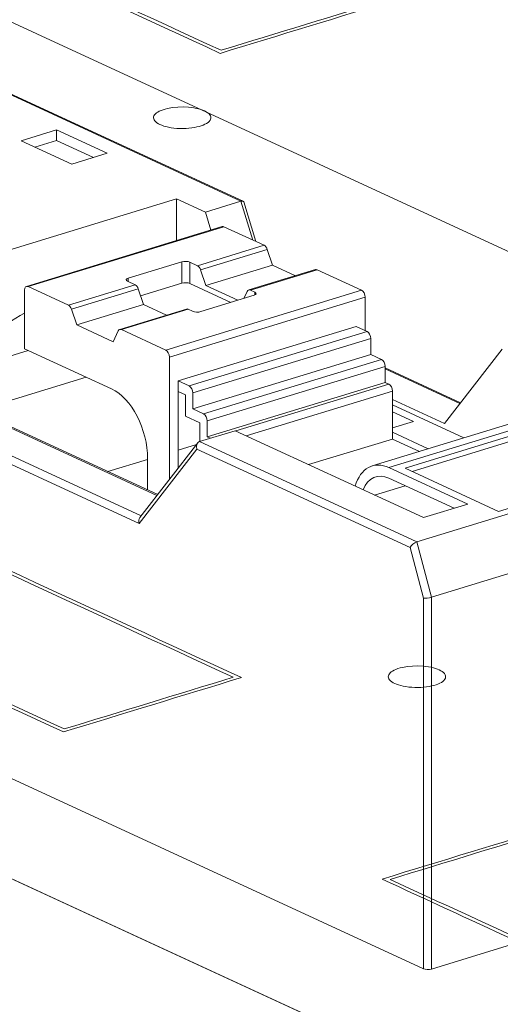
# Model space of a CAD drawing. Header units: inches. Extents: x -35 to 647, y 178 to 608.
# Tile 12 of 234: x 123.21 to 127.4, y 341.97 to 350.55. Entities that reach past the tile are written whole.
import ezdxf

# ---------------------------------------------------------------- set-up
doc = ezdxf.new("R2010")
doc.units = ezdxf.units.IN
doc.header["$MEASUREMENT"] = 0
doc.layers.add('1', color=7, linetype='Continuous')

# ---------------------------------------------------------------- blocks, each defined once
blk = doc.blocks.new('block 2773')
at = {"layer": '1', "color": 155, "lineweight": 18, "true_color": 0x4c7299}
blk.add_lwpolyline([(127.8319, 347.1339), (126.2807, 346.66)], dxfattribs=at)
blk = doc.blocks.new('block 2775')
at = {"layer": '1', "color": 155, "lineweight": 18, "true_color": 0x4c7299}
blk.add_lwpolyline([(124.7593, 346.8599), (124.2561, 346.2115)], dxfattribs=at)
blk = doc.blocks.new('block 2778')
at = {"layer": '1', "color": 155, "lineweight": 18, "true_color": 0x4c7299}
blk.add_lwpolyline([(124.6612, 348.0264), (124.0795, 347.8487)], dxfattribs=at)
blk = doc.blocks.new('block 2779')
at = {"layer": '1', "color": 155, "lineweight": 18, "true_color": 0x4c7299}
blk.add_lwpolyline([(125.7858, 348.37), (125.2041, 348.1923)], dxfattribs=at)
blk = doc.blocks.new('block 2780')
at = {"layer": '1', "color": 155, "lineweight": 18, "true_color": 0x4c7299}
blk.add_lwpolyline([(124.9733, 348.7448), (123.267, 348.2235)], dxfattribs=at)
blk = doc.blocks.new('block 2781')
at = {"layer": '1', "color": 155, "lineweight": 18, "true_color": 0x4c7299}
blk.add_lwpolyline([(127.0505, 347.2105), (126.3937, 347.5135)], dxfattribs=at)
blk = doc.blocks.new('block 2782')
at = {"layer": '1', "color": 155, "lineweight": 18, "true_color": 0x4c7299}
blk.add_lwpolyline([(125.2662, 348.6149), (125.1604, 348.9591)], dxfattribs=at)
blk = doc.blocks.new('block 2783')
at = {"layer": '1', "color": 155, "lineweight": 18, "true_color": 0x4c7299}
blk.add_lwpolyline([(125.1547, 348.9655), (122.968, 349.9743)], dxfattribs=at)
blk = doc.blocks.new('block 3599')
at = {"layer": '1', "color": 155, "lineweight": 13, "true_color": 0x4c7299}
blk.add_lwpolyline([(124.6758, 348.0249), (124.0941, 347.8472)], dxfattribs=at)
blk = doc.blocks.new('block 3600')
at = {"layer": '1', "color": 155, "lineweight": 13, "true_color": 0x4c7299}
blk.add_lwpolyline([(124.2417, 348.202), (123.66, 348.0242)], dxfattribs=at)
blk = doc.blocks.new('block 3601')
at = {"layer": '1', "color": 155, "lineweight": 13, "true_color": 0x4c7299}
blk.add_lwpolyline([(123.6327, 348.06), (124.2144, 348.2378)], dxfattribs=at)
blk = doc.blocks.new('block 3602')
at = {"layer": '1', "color": 155, "lineweight": 13, "true_color": 0x4c7299}
blk.add_lwpolyline([(125.8004, 348.3685), (125.2187, 348.1908)], dxfattribs=at)
blk = doc.blocks.new('block 3603')
at = {"layer": '1', "color": 155, "lineweight": 13, "true_color": 0x4c7299}
blk.add_lwpolyline([(124.7573, 348.4036), (125.339, 348.5814)], dxfattribs=at)
blk = doc.blocks.new('block 3604')
at = {"layer": '1', "color": 155, "lineweight": 13, "true_color": 0x4c7299}
blk.add_lwpolyline([(125.3664, 348.5456), (124.7847, 348.3679)], dxfattribs=at)
blk = doc.blocks.new('block 3605')
at = {"layer": '1', "color": 155, "lineweight": 18, "true_color": 0x4c7299}
blk.add_lwpolyline([(125.8004, 348.3685), (126.1873, 348.1901)], dxfattribs=at)
blk = doc.blocks.new('block 3606')
at = {"layer": '1', "color": 155, "lineweight": 13, "true_color": 0x4c7299}
blk.add_lwpolyline([(124.4809, 347.6687), (126.1873, 348.1901)], dxfattribs=at)
blk = doc.blocks.new('block 3607')
at = {"layer": '1', "color": 155, "lineweight": 18, "true_color": 0x4c7299}
blk.add_lwpolyline([(124.4809, 347.6687), (124.0941, 347.8472)], dxfattribs=at)
blk = doc.blocks.new('block 3608')
at = {"layer": '1', "color": 155, "lineweight": 18, "true_color": 0x4c7299}
blk.add_lwpolyline([(124.6758, 348.0249), (124.7155, 348.0066)], dxfattribs=at)
blk = doc.blocks.new('block 3609')
at = {"layer": '1', "color": 155, "lineweight": 18, "true_color": 0x4c7299}
blk.add_lwpolyline([(125.2584, 348.1725), (125.2187, 348.1908)], dxfattribs=at)
blk = doc.blocks.new('block 3610')
at = {"layer": '1', "color": 155, "lineweight": 18, "true_color": 0x4c7299}
blk.add_lwpolyline([(124.7858, 348.0039), (125.2512, 348.1461)], dxfattribs=at)
blk = doc.blocks.new('block 3611')
at = {"layer": '1', "color": 155, "lineweight": 18, "true_color": 0x4c7299}
blk.add_lwpolyline([(123.6327, 348.06), (123.2816, 348.222)], dxfattribs=at)
blk = doc.blocks.new('block 3612')
at = {"layer": '1', "color": 155, "lineweight": 13, "true_color": 0x4c7299}
blk.add_lwpolyline([(124.9879, 348.7433), (123.2816, 348.222)], dxfattribs=at)
blk = doc.blocks.new('block 3613')
at = {"layer": '1', "color": 155, "lineweight": 18, "true_color": 0x4c7299}
blk.add_lwpolyline([(124.9879, 348.7433), (125.339, 348.5814)], dxfattribs=at)
blk = doc.blocks.new('block 3614')
at = {"layer": '1', "color": 155, "lineweight": 18, "true_color": 0x4c7299}
blk.add_lwpolyline([(124.1474, 348.2687), (124.2144, 348.2378)], dxfattribs=at)
blk = doc.blocks.new('block 3615')
at = {"layer": '1', "color": 155, "lineweight": 18, "true_color": 0x4c7299}
blk.add_lwpolyline([(124.6199, 348.4373), (124.1546, 348.2951)], dxfattribs=at)
blk = doc.blocks.new('block 3616')
at = {"layer": '1', "color": 155, "lineweight": 18, "true_color": 0x4c7299}
blk.add_lwpolyline([(124.7573, 348.4036), (124.6903, 348.4346)], dxfattribs=at)
blk = doc.blocks.new('block 3617')
at = {"layer": '1', "color": 155, "lineweight": 13, "true_color": 0x4c7299}
blk.add_lwpolyline([(126.2188, 348.1292), (124.5125, 347.6078)], dxfattribs=at)
blk = doc.blocks.new('block 3618')
at = {"layer": '1', "color": 155, "lineweight": 18, "true_color": 0x4c7299}
blk.add_lwpolyline([(125.1914, 348.1802), (125.1619, 348.1188)], dxfattribs=at)
blk = doc.blocks.new('block 3619')
at = {"layer": '1', "color": 155, "lineweight": 18, "true_color": 0x4c7299}
blk.add_lwpolyline([(124.0668, 347.8366), (124.0212, 347.7418)], dxfattribs=at)
blk = doc.blocks.new('block 3620')
at = {"layer": '1', "color": 155, "lineweight": 18, "true_color": 0x4c7299}
blk.add_lwpolyline([(124.8302, 348.231), (125.4119, 348.4087)], dxfattribs=at)
blk = doc.blocks.new('block 3621')
at = {"layer": '1', "color": 155, "lineweight": 18, "true_color": 0x4c7299}
blk.add_lwpolyline([(125.3664, 348.5456), (125.4119, 348.4087)], dxfattribs=at)
blk = doc.blocks.new('block 3622')
at = {"layer": '1', "color": 155, "lineweight": 18, "true_color": 0x4c7299}
blk.add_lwpolyline([(124.8302, 348.231), (124.7847, 348.3679)], dxfattribs=at)
blk = doc.blocks.new('block 3623')
at = {"layer": '1', "color": 155, "lineweight": 18, "true_color": 0x4c7299}
blk.add_lwpolyline([(123.7056, 347.8874), (124.2873, 348.0651)], dxfattribs=at)
blk = doc.blocks.new('block 3624')
at = {"layer": '1', "color": 155, "lineweight": 18, "true_color": 0x4c7299}
blk.add_lwpolyline([(123.7056, 347.8874), (123.66, 348.0242)], dxfattribs=at)
blk = doc.blocks.new('block 3625')
at = {"layer": '1', "color": 155, "lineweight": 18, "true_color": 0x4c7299}
blk.add_lwpolyline([(124.2417, 348.202), (124.2873, 348.0651)], dxfattribs=at)
blk = doc.blocks.new('block 3626')
at = {"layer": '1', "color": 155, "lineweight": 18, "true_color": 0x4c7299}
blk.add_lwpolyline([(125.4119, 348.4087), (125.6114, 348.3167)], dxfattribs=at)
blk = doc.blocks.new('block 3627')
at = {"layer": '1', "color": 155, "lineweight": 18, "true_color": 0x4c7299}
blk.add_lwpolyline([(125.1086, 348.1025), (124.8302, 348.231)], dxfattribs=at)
blk = doc.blocks.new('block 3628')
at = {"layer": '1', "color": 155, "lineweight": 18, "true_color": 0x4c7299}
blk.add_lwpolyline([(124.0212, 347.7418), (123.7056, 347.8874)], dxfattribs=at)
blk = doc.blocks.new('block 3629')
at = {"layer": '1', "color": 155, "lineweight": 18, "true_color": 0x4c7299}
blk.add_lwpolyline([(124.2873, 348.0651), (124.4867, 347.9731)], dxfattribs=at)
blk = doc.blocks.new('block 3630')
at = {"layer": '1', "color": 155, "lineweight": 13, "true_color": 0x4c7299}
blk.add_lwpolyline([(125.2409, 348.6266), (125.1368, 348.9651)], dxfattribs=at)
blk = doc.blocks.new('block 3631')
at = {"layer": '1', "color": 155, "lineweight": 18, "true_color": 0x4c7299}
blk.add_lwpolyline([(124.8266, 348.8703), (124.8745, 348.7146)], dxfattribs=at)
blk = doc.blocks.new('block 3633')
at = {"layer": '1', "color": 155, "lineweight": 13, "true_color": 0x4c7299}
blk.add_lwpolyline([(126.6101, 345.9493), (124.7516, 346.8066)], dxfattribs=at)
blk = doc.blocks.new('block 3634')
at = {"layer": '1', "color": 155, "lineweight": 13, "true_color": 0x4c7299}
blk.add_lwpolyline([(124.7757, 346.8716), (126.6694, 345.9981)], dxfattribs=at)
blk = doc.blocks.new('block 3637')
at = {"layer": '1', "color": 155, "lineweight": 13, "true_color": 0x4c7299}
blk.add_lwpolyline([(125.1368, 348.9651), (122.9471, 349.9752)], dxfattribs=at)
blk = doc.blocks.new('block 3638')
at = {"layer": '1', "color": 155, "lineweight": 13, "true_color": 0x4c7299}
blk.add_lwpolyline([(124.7516, 346.8066), (124.2485, 346.1582)], dxfattribs=at)
blk = doc.blocks.new('block 3646')
at = {"layer": '1', "color": 155, "lineweight": 18, "true_color": 0x4c7299}
blk.add_lwpolyline([(125.1368, 348.9651), (124.8266, 348.8703)], dxfattribs=at)
blk = doc.blocks.new('block 3647')
at = {"layer": '1', "color": 155, "lineweight": 18, "true_color": 0x4c7299}
blk.add_lwpolyline([(124.8266, 348.8703), (124.5741, 348.9868)], dxfattribs=at)
blk = doc.blocks.new('block 3649')
at = {"layer": '1', "color": 155, "lineweight": 18, "true_color": 0x4c7299}
blk.add_lwpolyline([(123.6615, 349.2888), (123.9717, 349.3836)], dxfattribs=at)
blk = doc.blocks.new('block 3650')
at = {"layer": '1', "color": 155, "lineweight": 18, "true_color": 0x4c7299}
blk.add_lwpolyline([(123.9717, 349.3836), (123.5299, 349.5874)], dxfattribs=at)
blk = doc.blocks.new('block 3651')
at = {"layer": '1', "color": 155, "lineweight": 18, "true_color": 0x4c7299}
blk.add_lwpolyline([(123.5299, 349.5874), (123.2196, 349.4926)], dxfattribs=at)
blk = doc.blocks.new('block 3652')
at = {"layer": '1', "color": 155, "lineweight": 18, "true_color": 0x4c7299}
blk.add_lwpolyline([(123.2196, 349.4926), (123.6615, 349.2888)], dxfattribs=at)
blk = doc.blocks.new('block 3653')
at = {"layer": '1', "color": 155, "lineweight": 18, "true_color": 0x4c7299}
blk.add_lwpolyline([(124.5741, 348.9868), (122.2473, 348.2758)], dxfattribs=at)
blk = doc.blocks.new('block 3655')
at = {"layer": '1', "color": 155, "lineweight": 13, "true_color": 0x4c7299}
blk.add_lwpolyline([(127.978, 347.1192), (126.4268, 346.6452)], dxfattribs=at)
blk = doc.blocks.new('block 3658')
at = {"layer": '1', "color": 155, "lineweight": 18, "true_color": 0x4c7299}
blk.add_lwpolyline([(125.086, 346.9664), (124.7757, 346.8716)], dxfattribs=at)
blk = doc.blocks.new('block 3660')
at = {"layer": '1', "color": 155, "lineweight": 18, "true_color": 0x4c7299}
blk.add_lwpolyline([(126.9096, 347.0289), (127.4128, 347.6773)], dxfattribs=at)
blk = doc.blocks.new('block 3661')
at = {"layer": '1', "color": 155, "lineweight": 18, "true_color": 0x4c7299}
blk.add_lwpolyline([(127.3819, 346.2641), (128.7779, 346.6907)], dxfattribs=at)
blk = doc.blocks.new('block 3663')
at = {"layer": '1', "color": 155, "lineweight": 18, "true_color": 0x4c7299}
blk.add_lwpolyline([(127.9636, 347.0663), (126.5675, 346.6398)], dxfattribs=at)
blk = doc.blocks.new('block 3664')
at = {"layer": '1', "color": 155, "lineweight": 18, "true_color": 0x4c7299}
blk.add_lwpolyline([(126.5675, 346.6398), (127.3819, 346.2641)], dxfattribs=at)
blk = doc.blocks.new('block 3665')
at = {"layer": '1', "color": 155, "lineweight": 18, "true_color": 0x4c7299}
blk.add_lwpolyline([(129.6167, 346.8986), (126.6694, 345.9981)], dxfattribs=at)
blk = doc.blocks.new('block 3666')
at = {"layer": '1', "color": 155, "lineweight": 18, "true_color": 0x4c7299}
blk.add_lwpolyline([(126.7271, 346.2093), (127.1149, 346.3278)], dxfattribs=at)
blk = doc.blocks.new('block 3668')
at = {"layer": '1', "color": 155, "lineweight": 18, "true_color": 0x4c7299}
blk.add_lwpolyline([(125.086, 346.9664), (126.7271, 346.2093)], dxfattribs=at)
blk = doc.blocks.new('block 3671')
at = {"layer": '1', "color": 155, "lineweight": 18, "true_color": 0x4c7299}
blk.add_lwpolyline([(127.1149, 346.3278), (126.4268, 346.6452)], dxfattribs=at)
blk = doc.blocks.new('block 3673')
at = {"layer": '1', "color": 155, "lineweight": 18, "true_color": 0x4c7299}
blk.add_lwpolyline([(129.7447, 346.4159), (126.7974, 345.5154)], dxfattribs=at)
blk = doc.blocks.new('block 3674')
at = {"layer": '1', "color": 155, "lineweight": 18, "true_color": 0x4c7299}
blk.add_lwpolyline([(126.7271, 345.5083), (126.6101, 345.9493)], dxfattribs=at)
blk = doc.blocks.new('block 3675')
at = {"layer": '1', "color": 155, "lineweight": 13, "true_color": 0x4c7299}
blk.add_lwpolyline([(126.6694, 345.9981), (126.7974, 345.5154)], dxfattribs=at)
blk = doc.blocks.new('block 3677')
at = {"layer": '1', "color": 155, "lineweight": 13, "true_color": 0x4c7299}
blk.add_lwpolyline([(124.6847, 347.3561), (126.2359, 347.8301)], dxfattribs=at)
blk = doc.blocks.new('block 3678')
at = {"layer": '1', "color": 155, "lineweight": 18, "true_color": 0x4c7299}
blk.add_lwpolyline([(126.2359, 347.8301), (126.1413, 347.8738)], dxfattribs=at)
blk = doc.blocks.new('block 3679')
at = {"layer": '1', "color": 155, "lineweight": 18, "true_color": 0x4c7299}
blk.add_lwpolyline([(124.59, 347.3998), (124.6847, 347.3561)], dxfattribs=at)
blk = doc.blocks.new('block 3680')
at = {"layer": '1', "color": 155, "lineweight": 13, "true_color": 0x4c7299}
blk.add_lwpolyline([(126.2675, 347.7692), (124.7163, 347.2952)], dxfattribs=at)
blk = doc.blocks.new('block 3681')
at = {"layer": '1', "color": 155, "lineweight": 18, "true_color": 0x4c7299}
blk.add_lwpolyline([(126.3622, 347.5865), (126.2675, 347.6302)], dxfattribs=at)
blk = doc.blocks.new('block 3682')
at = {"layer": '1', "color": 155, "lineweight": 18, "true_color": 0x4c7299}
blk.add_lwpolyline([(124.7163, 347.1562), (124.811, 347.1125)], dxfattribs=at)
blk = doc.blocks.new('block 3683')
at = {"layer": '1', "color": 155, "lineweight": 13, "true_color": 0x4c7299}
blk.add_lwpolyline([(124.811, 347.1125), (126.3622, 347.5865)], dxfattribs=at)
blk = doc.blocks.new('block 3684')
at = {"layer": '1', "color": 155, "lineweight": 13, "true_color": 0x4c7299}
blk.add_lwpolyline([(126.3937, 347.5256), (124.8425, 347.0516)], dxfattribs=at)
blk = doc.blocks.new('block 3685')
at = {"layer": '1', "color": 155, "lineweight": 13, "true_color": 0x4c7299}
blk.add_lwpolyline([(126.4569, 347.3111), (125.1826, 346.9218)], dxfattribs=at)
blk = doc.blocks.new('block 3686')
at = {"layer": '1', "color": 155, "lineweight": 13, "true_color": 0x4c7299}
blk.add_lwpolyline([(125.0907, 346.9642), (126.4253, 347.372)], dxfattribs=at)
blk = doc.blocks.new('block 3687')
at = {"layer": '1', "color": 155, "lineweight": 18, "true_color": 0x4c7299}
blk.add_lwpolyline([(126.4253, 347.372), (126.3937, 347.3866)], dxfattribs=at)
blk = doc.blocks.new('block 3688')
at = {"layer": '1', "color": 155, "lineweight": 18, "true_color": 0x4c7299}
blk.add_lwpolyline([(124.8425, 346.9126), (124.8694, 346.9002)], dxfattribs=at)
blk = doc.blocks.new('block 3689')
at = {"layer": '1', "color": 155, "lineweight": 13, "true_color": 0x4c7299}
blk.add_lwpolyline([(122.5051, 347.0385), (124.2671, 346.2257)], dxfattribs=at)
blk = doc.blocks.new('block 3690')
at = {"layer": '1', "color": 155, "lineweight": 13, "true_color": 0x4c7299}
blk.add_lwpolyline([(124.2485, 346.1582), (122.4473, 346.9891)], dxfattribs=at)
blk = doc.blocks.new('block 3691')
at = {"layer": '1', "color": 155, "lineweight": 13, "true_color": 0x4c7299}
blk.add_lwpolyline([(127.0455, 347.2041), (126.3937, 347.5048)], dxfattribs=at)
blk = doc.blocks.new('block 3692')
at = {"layer": '1', "color": 155, "lineweight": 18, "true_color": 0x4c7299}
blk.add_lwpolyline([(126.4569, 347.2377), (126.9096, 347.0289)], dxfattribs=at)
blk = doc.blocks.new('block 3693')
at = {"layer": '1', "color": 155, "lineweight": 18, "true_color": 0x4c7299}
blk.add_lwpolyline([(124.4031, 346.4009), (122.8154, 347.1333)], dxfattribs=at)
blk = doc.blocks.new('block 3694')
at = {"layer": '1', "color": 155, "lineweight": 18, "true_color": 0x4c7299}
blk.add_lwpolyline([(126.4569, 346.894), (126.6919, 346.7856)], dxfattribs=at)
blk = doc.blocks.new('block 3695')
at = {"layer": '1', "color": 155, "lineweight": 18, "true_color": 0x4c7299}
blk.add_lwpolyline([(126.4569, 346.9908), (126.6409, 347.047)], dxfattribs=at)
blk = doc.blocks.new('block 3696')
at = {"layer": '1', "color": 155, "lineweight": 18, "true_color": 0x4c7299}
blk.add_lwpolyline([(126.6409, 347.047), (126.4569, 347.1319)], dxfattribs=at)
blk = doc.blocks.new('block 3697')
at = {"layer": '1', "color": 155, "lineweight": 18, "true_color": 0x4c7299}
blk.add_lwpolyline([(123.7859, 347.4332), (122.828, 347.1406)], dxfattribs=at)
blk = doc.blocks.new('block 3698')
at = {"layer": '1', "color": 155, "lineweight": 18, "true_color": 0x4c7299}
blk.add_lwpolyline([(122.828, 347.1406), (124.4106, 346.4105)], dxfattribs=at)
blk = doc.blocks.new('block 3699')
at = {"layer": '1', "color": 155, "lineweight": 18, "true_color": 0x4c7299}
blk.add_lwpolyline([(126.7695, 346.8093), (126.4569, 346.9535)], dxfattribs=at)
blk = doc.blocks.new('block 4706')
at = {"layer": '1', "color": 155, "lineweight": 18, "true_color": 0x4c7299}
blk.add_lwpolyline([(128.2779, 348.1541), (120.8927, 351.5609)], dxfattribs=at)
blk = doc.blocks.new('block 4771')
at = {"layer": '1', "color": 155, "lineweight": 13, "true_color": 0x4c7299}
blk.add_lwpolyline([(124.1546, 348.2653), (124.1546, 348.2951)], dxfattribs=at)
blk = doc.blocks.new('block 4772')
at = {"layer": '1', "color": 155, "lineweight": 13, "true_color": 0x4c7299}
blk.add_lwpolyline([(124.6199, 348.2519), (124.6199, 348.4373)], dxfattribs=at)
blk = doc.blocks.new('block 4773')
at = {"layer": '1', "color": 155, "lineweight": 13, "true_color": 0x4c7299}
blk.add_lwpolyline([(124.6903, 348.2492), (124.6903, 348.4346)], dxfattribs=at)
blk = doc.blocks.new('block 4774')
at = {"layer": '1', "color": 155, "lineweight": 13, "true_color": 0x4c7299}
blk.add_lwpolyline([(125.2584, 348.1488), (125.2584, 348.1725)], dxfattribs=at)
blk = doc.blocks.new('block 4775')
at = {"layer": '1', "color": 155, "lineweight": 18, "true_color": 0x4c7299}
blk.add_lwpolyline([(126.2188, 347.838), (126.2188, 348.1292)], dxfattribs=at)
blk = doc.blocks.new('block 4776')
at = {"layer": '1', "color": 155, "lineweight": 18, "true_color": 0x4c7299}
blk.add_lwpolyline([(124.5125, 346.5419), (124.5125, 347.6078)], dxfattribs=at)
blk = doc.blocks.new('block 4777')
at = {"layer": '1', "color": 155, "lineweight": 18, "true_color": 0x4c7299}
blk.add_lwpolyline([(123.2501, 348.1902), (123.2501, 347.6804)], dxfattribs=at)
blk = doc.blocks.new('block 4778')
at = {"layer": '1', "color": 155, "lineweight": 18, "true_color": 0x4c7299}
blk.add_lwpolyline([(124.59, 346.6418), (124.59, 347.3071)], dxfattribs=at)
blk = doc.blocks.new('block 4779')
at = {"layer": '1', "color": 155, "lineweight": 18, "true_color": 0x4c7299}
blk.add_lwpolyline([(124.6199, 348.2519), (124.2616, 348.1424)], dxfattribs=at)
blk = doc.blocks.new('block 4780')
at = {"layer": '1', "color": 155, "lineweight": 18, "true_color": 0x4c7299}
blk.add_lwpolyline([(125.0482, 348.0841), (124.6903, 348.2492)], dxfattribs=at)
blk = doc.blocks.new('block 4781')
at = {"layer": '1', "color": 155, "lineweight": 18, "true_color": 0x4c7299}
blk.add_lwpolyline([(124.59, 347.3071), (124.59, 347.3998)], dxfattribs=at)
blk = doc.blocks.new('block 4782')
at = {"layer": '1', "color": 155, "lineweight": 18, "true_color": 0x4c7299}
blk.add_lwpolyline([(124.5741, 348.6228), (124.5741, 348.9868)], dxfattribs=at)
blk = doc.blocks.new('block 4784')
at = {"layer": '1', "color": 155, "lineweight": 18, "true_color": 0x4c7299}
blk.add_lwpolyline([(123.5299, 349.4947), (123.5299, 349.5874)], dxfattribs=at)
blk = doc.blocks.new('block 4787')
at = {"layer": '1', "color": 155, "lineweight": 18, "true_color": 0x4c7299}
blk.add_lwpolyline([(127.9636, 347.02), (126.628, 346.6119)], dxfattribs=at)
blk = doc.blocks.new('block 4788')
at = {"layer": '1', "color": 155, "lineweight": 18, "true_color": 0x4c7299}
blk.add_lwpolyline([(124.59, 347.3998), (126.1413, 347.8738)], dxfattribs=at)
blk = doc.blocks.new('block 4789')
at = {"layer": '1', "color": 155, "lineweight": 18, "true_color": 0x4c7299}
blk.add_lwpolyline([(126.994, 346.2909), (126.4268, 346.5525)], dxfattribs=at)
blk = doc.blocks.new('block 4790')
at = {"layer": '1', "color": 155, "lineweight": 18, "true_color": 0x4c7299}
blk.add_lwpolyline([(123.5299, 349.4947), (123.3405, 349.4368)], dxfattribs=at)
blk = doc.blocks.new('block 4791')
at = {"layer": '1', "color": 155, "lineweight": 18, "true_color": 0x4c7299}
blk.add_lwpolyline([(123.8509, 349.3466), (123.5299, 349.4947)], dxfattribs=at)
blk = doc.blocks.new('block 4794')
at = {"layer": '1', "color": 155, "lineweight": 18, "true_color": 0x4c7299}
blk.add_lwpolyline([(126.2675, 347.6302), (126.2675, 347.7692)], dxfattribs=at)
blk = doc.blocks.new('block 4795')
at = {"layer": '1', "color": 155, "lineweight": 18, "true_color": 0x4c7299}
blk.add_lwpolyline([(124.7163, 347.2952), (124.7163, 347.1562)], dxfattribs=at)
blk = doc.blocks.new('block 4796')
at = {"layer": '1', "color": 155, "lineweight": 18, "true_color": 0x4c7299}
blk.add_lwpolyline([(124.6532, 347.278), (124.6532, 347.0927)], dxfattribs=at)
blk = doc.blocks.new('block 4797')
at = {"layer": '1', "color": 155, "lineweight": 18, "true_color": 0x4c7299}
blk.add_lwpolyline([(124.59, 347.3071), (124.6532, 347.278)], dxfattribs=at)
blk = doc.blocks.new('block 4798')
at = {"layer": '1', "color": 155, "lineweight": 18, "true_color": 0x4c7299}
blk.add_lwpolyline([(124.7163, 347.1562), (126.2675, 347.6302)], dxfattribs=at)
blk = doc.blocks.new('block 4799')
at = {"layer": '1', "color": 155, "lineweight": 18, "true_color": 0x4c7299}
blk.add_lwpolyline([(126.3937, 347.3866), (126.3937, 347.5256)], dxfattribs=at)
blk = doc.blocks.new('block 4800')
at = {"layer": '1', "color": 155, "lineweight": 18, "true_color": 0x4c7299}
blk.add_lwpolyline([(124.8425, 347.0516), (124.8425, 346.9126)], dxfattribs=at)
blk = doc.blocks.new('block 4801')
at = {"layer": '1', "color": 155, "lineweight": 18, "true_color": 0x4c7299}
blk.add_lwpolyline([(124.7794, 347.0344), (124.7794, 346.8727)], dxfattribs=at)
blk = doc.blocks.new('block 4802')
at = {"layer": '1', "color": 155, "lineweight": 18, "true_color": 0x4c7299}
blk.add_lwpolyline([(124.6532, 347.0927), (124.7794, 347.0344)], dxfattribs=at)
blk = doc.blocks.new('block 4803')
at = {"layer": '1', "color": 155, "lineweight": 18, "true_color": 0x4c7299}
blk.add_lwpolyline([(123.2501, 347.6804), (124.0075, 347.331)], dxfattribs=at)
blk = doc.blocks.new('block 4804')
at = {"layer": '1', "color": 155, "lineweight": 13, "true_color": 0x4c7299}
blk.add_lwpolyline([(126.301, 346.4059), (126.5679, 346.4875)], dxfattribs=at)
blk = doc.blocks.new('block 4806')
at = {"layer": '1', "color": 155, "lineweight": 13, "true_color": 0x4c7299}
blk.add_lwpolyline([(126.7974, 345.5154), (126.7974, 342.2779)], dxfattribs=at)
blk = doc.blocks.new('block 4807')
at = {"layer": '1', "color": 155, "lineweight": 13, "true_color": 0x4c7299}
blk.add_lwpolyline([(126.7271, 342.2806), (126.7271, 345.5083)], dxfattribs=at)
blk = doc.blocks.new('block 4808')
at = {"layer": '1', "color": 155, "lineweight": 18, "true_color": 0x4c7299}
blk.add_lwpolyline([(124.8425, 346.9126), (126.3937, 347.3866)], dxfattribs=at)
blk = doc.blocks.new('block 4809')
at = {"layer": '1', "color": 155, "lineweight": 18, "true_color": 0x4c7299}
blk.add_lwpolyline([(126.4569, 347.3111), (126.4569, 346.894)], dxfattribs=at)
blk = doc.blocks.new('block 4810')
at = {"layer": '1', "color": 155, "lineweight": 18, "true_color": 0x4c7299}
blk.add_lwpolyline([(124.3231, 346.4509), (124.3231, 346.722)], dxfattribs=at)
blk = doc.blocks.new('block 4811')
at = {"layer": '1', "color": 155, "lineweight": 18, "true_color": 0x4c7299}
blk.add_lwpolyline([(126.4569, 346.894), (125.7265, 346.6709)], dxfattribs=at)
blk = doc.blocks.new('block 4812')
at = {"layer": '1', "color": 155, "lineweight": 18, "true_color": 0x4c7299}
blk.add_lwpolyline([(127.0797, 346.9041), (126.4569, 347.1914)], dxfattribs=at)
blk = doc.blocks.new('block 4813')
at = {"layer": '1', "color": 155, "lineweight": 18, "true_color": 0x4c7299}
blk.add_lwpolyline([(123.2827, 347.6654), (122.7059, 347.4891)], dxfattribs=at)
blk = doc.blocks.new('block 4816')
at = {"layer": '1', "color": 155, "lineweight": 18, "true_color": 0x4c7299}
blk.add_lwpolyline([(123.9763, 346.6109), (124.3231, 346.7169)], dxfattribs=at)
blk = doc.blocks.new('block 4817')
at = {"layer": '1', "color": 155, "lineweight": 18, "true_color": 0x4c7299}
blk.add_lwpolyline([(124.59, 346.7984), (124.7493, 346.8471)], dxfattribs=at)
blk = doc.blocks.new('block 4821')
at = {"layer": '1', "color": 155, "lineweight": 18, "true_color": 0x4c7299}
blk.add_lwpolyline([(127.7669, 342.5741), (126.7974, 342.2779)], dxfattribs=at)
blk = doc.blocks.new('block 4822')
at = {"layer": '1', "color": 155, "lineweight": 18, "true_color": 0x4c7299}
blk.add_lwpolyline([(126.7271, 342.2806), (119.3418, 345.6874)], dxfattribs=at)
blk = doc.blocks.new('block 4950')
at = {"layer": '1', "color": 18, "lineweight": 13, "true_color": 0x4c0000}
blk.add_lwpolyline([(190.3146, 312.0754), (107.2686, 350.3839)], dxfattribs=at)
blk = doc.blocks.new('block 4990')
at = {"layer": '1', "color": 18, "lineweight": 13, "true_color": 0x4c0000}
blk.add_lwpolyline([(190.3146, 312.0754), (107.2686, 350.3839)], dxfattribs=at)
blk = doc.blocks.new('block 5547')
at = {"layer": '1', "color": 155, "lineweight": 18, "true_color": 0x4c7299}
blk.add_open_spline([(124.0941, 347.8472), (124.0828, 347.8524), (124.0724, 347.8484), (124.0668, 347.8366)], degree=3, dxfattribs=at)
blk = doc.blocks.new('block 5548')
at = {"layer": '1', "color": 155, "lineweight": 18, "true_color": 0x4c7299}
blk.add_open_spline([(124.6758, 348.0249), (124.6707, 348.0273), (124.6657, 348.0278), (124.6612, 348.0264)], degree=3, dxfattribs=at)
blk = doc.blocks.new('block 5549')
at = {"layer": '1', "color": 155, "lineweight": 18, "true_color": 0x4c7299}
blk.add_open_spline([(123.66, 348.0242), (123.6544, 348.0412), (123.644, 348.0548), (123.6327, 348.06)], degree=3, dxfattribs=at)
blk = doc.blocks.new('block 5550')
at = {"layer": '1', "color": 155, "lineweight": 18, "true_color": 0x4c7299}
blk.add_open_spline([(124.2417, 348.202), (124.2361, 348.2189), (124.2257, 348.2325), (124.2144, 348.2378)], degree=3, dxfattribs=at)
blk = doc.blocks.new('block 5551')
at = {"layer": '1', "color": 155, "lineweight": 18, "true_color": 0x4c7299}
blk.add_open_spline([(125.8004, 348.3685), (125.7953, 348.3709), (125.7903, 348.3714), (125.7858, 348.37)], degree=3, dxfattribs=at)
blk = doc.blocks.new('block 5552')
at = {"layer": '1', "color": 155, "lineweight": 18, "true_color": 0x4c7299}
blk.add_open_spline([(125.2187, 348.1908), (125.2074, 348.196), (125.197, 348.192), (125.1914, 348.1802)], degree=3, dxfattribs=at)
blk = doc.blocks.new('block 5553')
at = {"layer": '1', "color": 155, "lineweight": 18, "true_color": 0x4c7299}
blk.add_open_spline([(125.3664, 348.5456), (125.3607, 348.5625), (125.3503, 348.5762), (125.339, 348.5814)], degree=3, dxfattribs=at)
blk = doc.blocks.new('block 5554')
at = {"layer": '1', "color": 155, "lineweight": 18, "true_color": 0x4c7299}
blk.add_open_spline([(124.7847, 348.3679), (124.779, 348.3848), (124.7686, 348.3984), (124.7573, 348.4036)], degree=3, dxfattribs=at)
blk = doc.blocks.new('block 5555')
at = {"layer": '1', "color": 155, "lineweight": 18, "true_color": 0x4c7299}
blk.add_open_spline([(124.7155, 348.0066), (124.7329, 347.9986), (124.7644, 347.9974), (124.7858, 348.0039)], degree=3, dxfattribs=at)
blk = doc.blocks.new('block 5556')
at = {"layer": '1', "color": 155, "lineweight": 18, "true_color": 0x4c7299}
blk.add_open_spline([(125.2512, 348.1461), (125.2726, 348.1526), (125.2758, 348.1645), (125.2584, 348.1725)], degree=3, dxfattribs=at)
blk = doc.blocks.new('block 5557')
at = {"layer": '1', "color": 155, "lineweight": 18, "true_color": 0x4c7299}
blk.add_open_spline([(124.6903, 348.4346), (124.6729, 348.4426), (124.6414, 348.4438), (124.6199, 348.4373)], degree=3, dxfattribs=at)
blk = doc.blocks.new('block 5558')
at = {"layer": '1', "color": 155, "lineweight": 18, "true_color": 0x4c7299}
blk.add_open_spline([(124.1546, 348.2951), (124.1332, 348.2885), (124.1299, 348.2767), (124.1474, 348.2687)], degree=3, dxfattribs=at)
blk = doc.blocks.new('block 5559')
at = {"layer": '1', "color": 155, "lineweight": 18, "true_color": 0x4c7299}
blk.add_open_spline([(126.2188, 348.1292), (126.2188, 348.1548), (126.2047, 348.182), (126.1873, 348.1901)], degree=3, dxfattribs=at)
blk = doc.blocks.new('block 5560')
at = {"layer": '1', "color": 155, "lineweight": 18, "true_color": 0x4c7299}
blk.add_open_spline([(124.5125, 347.6078), (124.5125, 347.6334), (124.4984, 347.6607), (124.4809, 347.6687)], degree=3, dxfattribs=at)
blk = doc.blocks.new('block 5561')
at = {"layer": '1', "color": 155, "lineweight": 18, "true_color": 0x4c7299}
blk.add_open_spline([(124.9879, 348.7433), (124.9829, 348.7457), (124.9778, 348.7462), (124.9733, 348.7448)], degree=3, dxfattribs=at)
blk = doc.blocks.new('block 5562')
at = {"layer": '1', "color": 155, "lineweight": 18, "true_color": 0x4c7299}
blk.add_open_spline([(123.2816, 348.222), (123.2642, 348.23), (123.2501, 348.2158), (123.2501, 348.1902)], degree=3, dxfattribs=at)
blk = doc.blocks.new('block 5565')
at = {"layer": '1', "color": 155, "lineweight": 18, "true_color": 0x4c7299}
blk.add_open_spline([(126.6694, 345.9981), (126.648, 345.9915), (126.6214, 345.9697), (126.6101, 345.9493)], degree=3, dxfattribs=at)
blk = doc.blocks.new('block 5569')
at = {"layer": '1', "color": 155, "lineweight": 18, "true_color": 0x4c7299}
blk.add_open_spline([(125.1604, 348.9591), (125.158, 348.9667), (125.1493, 348.9689), (125.1368, 348.9651)], degree=3, dxfattribs=at)
blk = doc.blocks.new('block 5570')
at = {"layer": '1', "color": 155, "lineweight": 18, "true_color": 0x4c7299}
blk.add_open_spline([(124.2561, 346.2115), (124.246, 346.1984), (124.243, 346.1779), (124.2485, 346.1582)], degree=3, dxfattribs=at)
blk = doc.blocks.new('block 5571')
at = {"layer": '1', "color": 155, "lineweight": 18, "true_color": 0x4c7299}
blk.add_open_spline([(124.7757, 346.8716), (124.7543, 346.865), (124.7435, 346.836), (124.7516, 346.8066)], degree=3, dxfattribs=at)
blk = doc.blocks.new('block 5574')
at = {"layer": '1', "color": 155, "lineweight": 18, "true_color": 0x4c7299}
blk.add_open_spline([(126.4268, 346.6452), (126.2962, 346.7055), (126.179, 346.6413), (126.1322, 346.4838)], degree=3, dxfattribs=at)
blk = doc.blocks.new('block 5578')
at = {"layer": '1', "color": 155, "lineweight": 18, "true_color": 0x4c7299}
blk.add_open_spline([(126.7271, 345.5083), (126.7445, 345.5057), (126.776, 345.5089), (126.7974, 345.5154)], degree=3, dxfattribs=at)
blk = doc.blocks.new('block 5581')
at = {"layer": '1', "color": 155, "lineweight": 18, "true_color": 0x4c7299}
blk.add_open_spline([(126.2675, 347.7692), (126.2675, 347.7948), (126.2534, 347.8221), (126.2359, 347.8301)], degree=3, dxfattribs=at)
blk = doc.blocks.new('block 5582')
at = {"layer": '1', "color": 155, "lineweight": 18, "true_color": 0x4c7299}
blk.add_open_spline([(124.7163, 347.2952), (124.7163, 347.3208), (124.7022, 347.3481), (124.6847, 347.3561)], degree=3, dxfattribs=at)
blk = doc.blocks.new('block 5583')
at = {"layer": '1', "color": 155, "lineweight": 18, "true_color": 0x4c7299}
blk.add_open_spline([(126.3937, 347.5256), (126.3937, 347.5512), (126.3796, 347.5784), (126.3622, 347.5865)], degree=3, dxfattribs=at)
blk = doc.blocks.new('block 5584')
at = {"layer": '1', "color": 155, "lineweight": 18, "true_color": 0x4c7299}
blk.add_open_spline([(124.8425, 347.0516), (124.8425, 347.0772), (124.8284, 347.1045), (124.811, 347.1125)], degree=3, dxfattribs=at)
blk = doc.blocks.new('block 5585')
at = {"layer": '1', "color": 155, "lineweight": 18, "true_color": 0x4c7299}
blk.add_open_spline([(126.4569, 347.3111), (126.4569, 347.3367), (126.4427, 347.364), (126.4253, 347.372)], degree=3, dxfattribs=at)
blk = doc.blocks.new('block 5665')
at = {"layer": '1', "color": 155, "lineweight": 18, "true_color": 0x4c7299}
blk.add_open_spline([(124.6903, 348.2492), (124.6729, 348.2572), (124.6414, 348.2584), (124.6199, 348.2519)], degree=3, dxfattribs=at)
blk = doc.blocks.new('block 5666')
at = {"layer": '1', "color": 155, "lineweight": 18, "true_color": 0x4c7299}
blk.add_open_spline([(126.4268, 346.5525), (126.3313, 346.5966), (126.2439, 346.5577), (126.2011, 346.452)], degree=3, dxfattribs=at)
blk = doc.blocks.new('block 5667')
at = {"layer": '1', "color": 155, "lineweight": 18, "true_color": 0x4c7299}
blk.add_open_spline([(124.3231, 346.722), (124.3231, 346.9779), (124.1818, 347.2506), (124.0075, 347.331)], degree=3, dxfattribs=at)
blk = doc.blocks.new('block 5668')
at = {"layer": '1', "color": 155, "lineweight": 18, "true_color": 0x4c7299}
blk.add_open_spline([(123.2501, 347.9901), (123.0436, 347.8863), (122.8533, 347.7101), (122.7066, 347.4869)], degree=3, dxfattribs=at)
blk = doc.blocks.new('block 5671')
at = {"layer": '1', "color": 155, "lineweight": 18, "true_color": 0x4c7299}
blk.add_open_spline([(126.7271, 342.2806), (126.7445, 342.2726), (126.776, 342.2714), (126.7974, 342.2779)], degree=3, dxfattribs=at)
blk = doc.blocks.new('block 7569')
at = {"layer": '1', "color": 155, "lineweight": 18, "true_color": 0x4c7299}
blk.add_lwpolyline([(190.3146, 312.0754), (107.2686, 350.3839)], dxfattribs=at)
blk = doc.blocks.new('block 7602')
at = {"layer": '1', "color": 18, "lineweight": 13, "true_color": 0x4c0000}
blk.add_lwpolyline([(190.7766, 312.2144), (187.7363, 313.2647), (140.5153, 335.0475), (116.9048, 345.9388), (111.0021, 348.6617), (108.0508, 350.0231), (107.313, 350.3635), (108.0669, 350.6757), (108.1735, 351.5496), (104.1365, 351.8287), (101.1852, 353.1902), (100.4474, 353.5305), (100.1519, 353.6979), (100.6016, 353.8391), (101.2005, 354.6834), (99.487, 355.2752), (97.2709, 354.9958)], dxfattribs=at)
blk = doc.blocks.new('block 7605')
at = {"layer": '1', "color": 18, "lineweight": 13, "true_color": 0x4c0000}
blk.add_lwpolyline([(190.7766, 312.2144), (187.7363, 313.2647), (140.5153, 335.0475), (116.9048, 345.9388), (111.0021, 348.6617), (108.0508, 350.0231), (107.313, 350.3635), (108.0669, 350.6757), (108.1735, 351.5496), (104.1365, 351.8287), (101.1852, 353.1902), (100.4474, 353.5305), (100.1519, 353.6979), (100.6016, 353.8391), (101.2005, 354.6834), (99.487, 355.2752), (97.2709, 354.9958)], dxfattribs=at)
blk = doc.blocks.new('block 7992')
at = {"layer": '1', "color": 18, "lineweight": 13, "true_color": 0x4c0000}
blk.add_lwpolyline([(126.4768, 344.7648), (126.4631, 344.7717), (126.4509, 344.7792), (126.4405, 344.7873), (126.4322, 344.7958), (126.426, 344.8047), (126.4221, 344.8137), (126.4207, 344.8228), (126.4215, 344.8319), (126.4247, 344.8408), (126.4299, 344.8494), (126.4372, 344.8576), (126.4464, 344.8655), (126.4578, 344.8732), (126.4713, 344.8806), (126.4867, 344.8876), (126.5041, 344.894), (126.523, 344.8998), (126.5433, 344.9048), (126.5868, 344.9124), (126.6318, 344.9167), (126.6782, 344.9178), (126.7258, 344.9155), (126.772, 344.9098), (126.7937, 344.9057), (126.8142, 344.9008), (126.833, 344.8954), (126.8501, 344.8893), (126.8654, 344.8829), (126.8791, 344.8758), (126.8914, 344.8681), (126.9019, 344.8597), (126.9103, 344.8507), (126.9164, 344.8412), (126.9199, 344.8314), (126.9206, 344.8215), (126.9184, 344.8115), (126.9135, 344.8017), (126.9059, 344.7922), (126.8957, 344.7832), (126.8834, 344.7747), (126.8693, 344.767), (126.8536, 344.76), (126.8367, 344.7538), (126.8188, 344.7484), (126.7992, 344.7435), (126.7777, 344.7392), (126.7545, 344.7356), (126.73, 344.7328), (126.7043, 344.731), (126.6514, 344.7304), (126.625, 344.7317), (126.5992, 344.7341), (126.5744, 344.7374), (126.5511, 344.7416), (126.5295, 344.7465), (126.5098, 344.7522), (126.4922, 344.7583), (126.4768, 344.7648)], dxfattribs=at)
blk = doc.blocks.new('block 7998')
at = {"layer": '1', "color": 18, "lineweight": 13, "true_color": 0x4c0000}
blk.add_open_spline([(127.9105, 343.5086), (128.6469, 343.1689), (129.3833, 342.8292), (130.1197, 342.4895), (129.6285, 342.3394), (129.1373, 342.1894), (128.6461, 342.0393), (127.9097, 342.379), (127.1733, 342.7187), (126.4368, 343.0584), (126.928, 343.2085), (127.4193, 343.3586), (127.9105, 343.5086)], degree=3, knots=[0, 0, 0, 0, 1, 1, 1, 2, 2, 2, 3, 3, 3, 4, 4, 4, 4], dxfattribs=at)
blk = doc.blocks.new('block 7999')
at = {"layer": '1', "color": 18, "lineweight": 13, "true_color": 0x4c0000}
blk.add_open_spline([(127.9177, 343.535), (128.6752, 343.1856), (129.4326, 342.8362), (130.1901, 342.4868), (129.673, 342.3288), (129.1559, 342.1708), (128.6389, 342.0129), (127.8814, 342.3623), (127.1239, 342.7117), (126.3665, 343.0611), (126.8836, 343.2191), (127.4006, 343.3771), (127.9177, 343.535)], degree=3, knots=[0, 0, 0, 0, 1, 1, 1, 2, 2, 2, 3, 3, 3, 4, 4, 4, 4], dxfattribs=at)
blk = doc.blocks.new('block 8000')
at = {"layer": '1', "color": 18, "lineweight": 13, "true_color": 0x4c0000}
blk.add_open_spline([(123.5963, 344.3687), (122.3339, 344.951), (121.0715, 345.5334), (119.809, 346.1157), (120.3002, 346.2658), (120.7915, 346.4159), (121.2827, 346.566), (122.5451, 345.9836), (123.8076, 345.4013), (125.07, 344.8189), (124.5788, 344.6688), (124.0876, 344.5188), (123.5963, 344.3687)], degree=3, knots=[0, 0, 0, 0, 1, 1, 1, 2, 2, 2, 3, 3, 3, 4, 4, 4, 4], dxfattribs=at)
blk = doc.blocks.new('block 8001')
at = {"layer": '1', "color": 18, "lineweight": 13, "true_color": 0x4c0000}
blk.add_open_spline([(123.5891, 344.3423), (122.3056, 344.9343), (121.0222, 345.5264), (119.7387, 346.1185), (120.2558, 346.2764), (120.7728, 346.4344), (121.2899, 346.5924), (122.5734, 346.0003), (123.8569, 345.4083), (125.1403, 344.8162), (124.6233, 344.6582), (124.1062, 344.5003), (123.5891, 344.3423)], degree=3, knots=[0, 0, 0, 0, 1, 1, 1, 2, 2, 2, 3, 3, 3, 4, 4, 4, 4], dxfattribs=at)
blk = doc.blocks.new('block 8145')
at = {"layer": '1', "color": 18, "lineweight": 13, "true_color": 0x4c0000}
blk.add_lwpolyline([(124.4304, 349.6333), (124.4167, 349.6403), (124.4045, 349.6478), (124.3942, 349.6559), (124.3858, 349.6644), (124.3796, 349.6732), (124.3758, 349.6823), (124.3743, 349.6914), (124.3752, 349.7005), (124.3783, 349.7093), (124.3836, 349.7179), (124.3908, 349.7261), (124.4, 349.7341), (124.4114, 349.7418), (124.4249, 349.7492), (124.4404, 349.7561), (124.4577, 349.7626), (124.4767, 349.7683), (124.497, 349.7733), (124.5404, 349.781), (124.5854, 349.7853), (124.6318, 349.7864), (124.6795, 349.7841), (124.7257, 349.7784), (124.7474, 349.7743), (124.7678, 349.7694), (124.7867, 349.7639), (124.8038, 349.7579), (124.819, 349.7514), (124.8327, 349.7444), (124.845, 349.7366), (124.8555, 349.7282), (124.864, 349.7192), (124.87, 349.7098), (124.8735, 349.7), (124.8742, 349.69), (124.8721, 349.6801), (124.8671, 349.6703), (124.8595, 349.6608), (124.8494, 349.6517), (124.8371, 349.6433), (124.8229, 349.6356), (124.8072, 349.6286), (124.7903, 349.6224), (124.7725, 349.617), (124.7528, 349.6121), (124.7313, 349.6078), (124.7082, 349.6042), (124.6836, 349.6014), (124.658, 349.5996), (124.605, 349.599), (124.5786, 349.6003), (124.5528, 349.6026), (124.5281, 349.6059), (124.5047, 349.6101), (124.4831, 349.6151), (124.4634, 349.6207), (124.4458, 349.6268), (124.4304, 349.6333)], dxfattribs=at)
blk = doc.blocks.new('block 8152')
at = {"layer": '1', "color": 18, "lineweight": 13, "true_color": 0x4c0000}
blk.add_open_spline([(124.9626, 350.2799), (123.7001, 350.8623), (122.4377, 351.4446), (121.1753, 352.027), (121.6665, 352.177), (122.1577, 352.3271), (122.6489, 352.4772), (123.9113, 351.8949), (125.1738, 351.3125), (126.4362, 350.7301), (125.945, 350.5801), (125.4538, 350.43), (124.9626, 350.2799)], degree=3, knots=[0, 0, 0, 0, 1, 1, 1, 2, 2, 2, 3, 3, 3, 4, 4, 4, 4], dxfattribs=at)
blk = doc.blocks.new('block 8153')
at = {"layer": '1', "color": 18, "lineweight": 13, "true_color": 0x4c0000}
blk.add_open_spline([(124.9554, 350.2535), (123.6719, 350.8456), (122.3884, 351.4376), (121.1049, 352.0297), (121.622, 352.1877), (122.1391, 352.3456), (122.6561, 352.5036), (123.9396, 351.9116), (125.2231, 351.3195), (126.5066, 350.7274), (125.9895, 350.5695), (125.4724, 350.4115), (124.9554, 350.2535)], degree=3, knots=[0, 0, 0, 0, 1, 1, 1, 2, 2, 2, 3, 3, 3, 4, 4, 4, 4], dxfattribs=at)

msp = doc.modelspace()

# ---------------------------------------------------------------- block references
at = {"layer": '1'}
for name in ['block 7602', 'block 7605', 'block 8153', 'block 8152', 'block 4706', 'block 4950', 'block 4990', 'block 7569', 'block 3637', 'block 2783', 'block 8145', 'block 3651', 'block 3650', 'block 4784', 'block 3652', 'block 4790', 'block 4791', 'block 3649', 'block 3653', 'block 3647', 'block 4782', 'block 3646', 'block 5569', 'block 3630', 'block 2782', 'block 3631', 'block 2780', 'block 3612', 'block 5561', 'block 3613', 'block 3603', 'block 3604', 'block 5553', 'block 3621', 'block 3615', 'block 5557', 'block 4772', 'block 3616', 'block 4773', 'block 5554', 'block 3620', 'block 2779', 'block 3626', 'block 5551', 'block 5558', 'block 4771', 'block 3622', 'block 3602', 'block 3605', 'block 5562', 'block 3611', 'block 3601', 'block 3600', 'block 3614', 'block 5550', 'block 3625', 'block 4779', 'block 5665', 'block 4780', 'block 3627', 'block 4777', 'block 3606', 'block 3617', 'block 3610', 'block 3618', 'block 5552', 'block 3609', 'block 5556', 'block 4774', 'block 5559', 'block 4775', 'block 5549', 'block 3623', 'block 2778', 'block 3629', 'block 5548', 'block 5668', 'block 3624', 'block 3599', 'block 3608', 'block 5555', 'block 3628', 'block 4788', 'block 3678', 'block 3619', 'block 5547', 'block 3607', 'block 3677', 'block 3680', 'block 5581', 'block 4794', 'block 4813', 'block 4803', 'block 5560', 'block 4776', 'block 4798', 'block 3681', 'block 3660', 'block 3683', 'block 3684', 'block 5583', 'block 4799', 'block 2781', 'block 3697', 'block 3691', 'block 3679', 'block 4781', 'block 5582', 'block 4808', 'block 3686', 'block 3687', 'block 5585', 'block 5667', 'block 4778', 'block 4797', 'block 4796', 'block 4795', 'block 3685', 'block 4809', 'block 3692', 'block 4812', 'block 3693', 'block 3698', 'block 4802', 'block 3682', 'block 5584', 'block 2773', 'block 3655', 'block 3696', 'block 3689', 'block 4801', 'block 4800', 'block 3695', 'block 3663', 'block 4787', 'block 3690', 'block 3658', 'block 3688', 'block 3668', 'block 3699', 'block 2775', 'block 4817', 'block 5571', 'block 3634', 'block 4811', 'block 3694', 'block 3665', 'block 3638', 'block 3633', 'block 4816', 'block 4810', 'block 5574', 'block 3661', 'block 8001', 'block 5666', 'block 3671', 'block 3664', 'block 8000', 'block 4804', 'block 4789', 'block 3673', 'block 3666', 'block 5570', 'block 5565', 'block 3675', 'block 3674', 'block 4822', 'block 5578', 'block 4807', 'block 4806', 'block 7992', 'block 7999', 'block 7998', 'block 4821', 'block 5671']:
    msp.add_blockref(name, (0, 0), dxfattribs=at)

doc.saveas('drawing.dxf')
